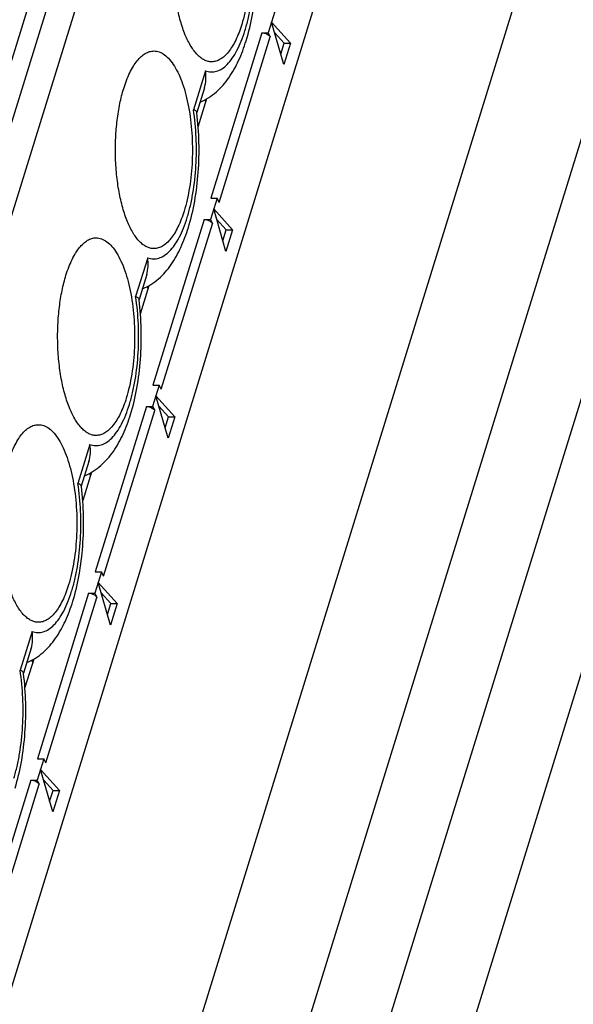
# Model space of a CAD drawing. Header units: millimetres. Extents: x 0 to 594, y 1 to 420.
# Tile 56 of 214: x 277.99 to 280.42, y 100.26 to 104.6. Entities that reach past the tile are written whole.
import ezdxf

# ---------------------------------------------------------------- set-up
doc = ezdxf.new("R2010")
doc.units = ezdxf.units.MM
doc.header["$LTSCALE"] = 32.67
for name, color, linetype in [('61852N-2_DXF_CONTINUOUS_LINE', 7, 'CONTINUOUS'), ('MC_1_5-16-GFDXF_CONTINUOUS_LINE', 7, 'CONTINUOUS'), ('U1-PXC_18472DXF_CONTINUOUS_LINE', 7, 'CONTINUOUS')]:
    doc.layers.add(name, color=color, linetype=linetype)

msp = doc.modelspace()

# ---------------------------------------------------------------- linework, layer by layer
at = {"layer": '61852N-2_DXF_CONTINUOUS_LINE', "color": 9, "linetype": 'Continuous'}
for p, q in [((270.9853, 74.9614), (283.4033, 115.146)), ((271.4297, 74.8521), (283.8477, 115.0368)), ((284.1524, 114.8823), (271.7344, 74.6976)), ((284.4437, 114.6186), (272.0257, 74.4339))]:
    msp.add_line(p, q, dxfattribs=at)
at = {"layer": '61852N-2_DXF_CONTINUOUS_LINE', "color": 7, "linetype": 'Continuous'}
msp.add_line((271.1946, 78.4746), (281.4413, 111.6328), dxfattribs=at)
at = {"layer": 'MC_1_5-16-GFDXF_CONTINUOUS_LINE', "color": 7, "linetype": 'Continuous'}
for p, q in [((279.1098, 104.6319), (279.0808, 104.5379)), ((279.1494, 104.3978), (279.0953, 104.5849)), ((279.0953, 104.5849), (279.1785, 104.4923)), ((279.0532, 104.5379), (279.0808, 104.5379)), ((279.0808, 104.5379), (279.0899, 104.5193)), ((279.1509, 104.4923), (279.1084, 104.5396)), ((279.136, 104.4441), (279.1509, 104.4923)), ((279.1785, 104.4923), (279.1494, 104.3978)), ((279.1509, 104.4923), (279.1785, 104.4923)), ((278.7731, 104.1233), (278.8116, 104.2479)), ((278.8072, 104.2337), (278.8027, 104.2428)), ((278.8557, 103.8094), (278.8266, 103.7154)), ((278.828, 103.8094), (278.8557, 103.8094)), ((278.8648, 103.7908), (278.8557, 103.8094)), ((278.8952, 103.5753), (278.8411, 103.7624)), ((278.8411, 103.7624), (278.9244, 103.6698)), ((278.799, 103.7154), (278.8266, 103.7154)), ((278.8266, 103.7154), (278.8358, 103.6968)), ((278.8967, 103.6698), (278.8542, 103.7171)), ((278.8818, 103.6216), (278.8967, 103.6698)), ((278.9244, 103.6698), (278.8952, 103.5753)), ((278.8967, 103.6698), (278.9244, 103.6698)), ((278.5189, 103.3008), (278.5574, 103.4254)), ((278.553, 103.4112), (278.5485, 103.4203)), ((278.6015, 102.9869), (278.5725, 102.8929)), ((278.5739, 102.9869), (278.6015, 102.9869)), ((278.6107, 102.9683), (278.6015, 102.9869)), ((278.641, 102.7529), (278.587, 102.9399)), ((278.587, 102.9399), (278.6702, 102.8473)), ((278.5448, 102.8929), (278.5725, 102.8929)), ((278.5725, 102.8929), (278.5816, 102.8743)), ((278.6426, 102.8473), (278.6001, 102.8946)), ((278.6277, 102.7991), (278.6426, 102.8473)), ((278.6702, 102.8473), (278.641, 102.7529)), ((278.6426, 102.8473), (278.6702, 102.8473)), ((278.3032, 102.6029), (278.2647, 102.4784)), ((278.2988, 102.5887), (278.2944, 102.5978)), ((278.3473, 102.1644), (278.3183, 102.0704)), ((278.3197, 102.1644), (278.3473, 102.1644)), ((278.3565, 102.1458), (278.3473, 102.1644)), ((278.3868, 101.9304), (278.3328, 102.1174)), ((278.3328, 102.1174), (278.416, 102.0248)), ((278.2907, 102.0704), (278.3183, 102.0704)), ((278.3183, 102.0704), (278.3274, 102.0518)), ((278.3884, 102.0248), (278.3459, 102.0721)), ((278.3735, 101.9766), (278.3884, 102.0248)), ((278.416, 102.0248), (278.3868, 101.9304)), ((278.3884, 102.0248), (278.416, 102.0248)), ((278.0491, 101.7804), (278.0106, 101.6559)), ((278.0447, 101.7662), (278.0402, 101.7753)), ((278.0932, 101.342), (278.0641, 101.248)), ((278.0655, 101.342), (278.0932, 101.342)), ((278.1023, 101.3233), (278.0932, 101.342)), ((278.1327, 101.1079), (278.0786, 101.295)), ((278.0786, 101.295), (278.1619, 101.2023)), ((278.0365, 101.248), (278.0641, 101.248)), ((278.0641, 101.248), (278.0733, 101.2293)), ((278.1342, 101.2023), (278.0917, 101.2496)), ((278.1193, 101.1541), (278.1342, 101.2023)), ((278.1619, 101.2023), (278.1327, 101.1079)), ((278.1342, 101.2023), (278.1619, 101.2023))]:
    msp.add_line(p, q, dxfattribs=at)
at = {"layer": 'MC_1_5-16-GFDXF_CONTINUOUS_LINE', "color": 9, "linetype": 'Continuous'}
for p, q in [((279.0532, 104.5379), (278.828, 103.8094)), ((278.8648, 103.7908), (279.0899, 104.5193)), ((278.799, 103.7154), (278.5739, 102.9869)), ((278.6107, 102.9683), (278.8358, 103.6968)), ((278.5448, 102.8929), (278.3197, 102.1644)), ((278.3565, 102.1458), (278.5816, 102.8743)), ((278.2907, 102.0704), (278.0655, 101.342)), ((278.1023, 101.3233), (278.3274, 102.0518)), ((278.0365, 101.248), (277.8114, 100.5195)), ((277.8481, 100.5008), (278.0733, 101.2293))]:
    msp.add_line(p, q, dxfattribs=at)
at = {"layer": 'MC_1_5-16-GFDXF_CONTINUOUS_LINE', "color": 7, "linetype": 'Continuous'}
for points in [[(279.0532, 104.5379), (279.0569, 104.5379), (279.0707, 104.536), (279.0854, 104.5285), (279.0899, 104.5193)], [(278.799, 103.7154), (278.8028, 103.7154), (278.8165, 103.7136), (278.8313, 103.706), (278.8358, 103.6968)], [(278.5448, 102.8929), (278.5486, 102.8929), (278.5624, 102.8911), (278.5771, 102.8835), (278.5816, 102.8743)], [(278.2907, 102.0704), (278.2944, 102.0704), (278.3082, 102.0686), (278.3229, 102.061), (278.3274, 102.0518)], [(278.0365, 101.248), (278.0403, 101.248), (278.054, 101.2461), (278.0687, 101.2385), (278.0733, 101.2293)]]:
    msp.add_open_spline(points, degree=3, knots=[0, 0, 0, 0, 0.26931, 1, 1, 1, 1], dxfattribs=at)
at = {"layer": 'U1-PXC_18472DXF_CONTINUOUS_LINE', "color": 7, "linetype": 'Continuous'}
for p, q in [((276.1418, 98.5576), (280.2231, 111.7645)), ((278.8006, 104.2956), (278.7669, 104.1865)), ((278.7669, 104.1865), (278.7667, 104.1876)), ((278.767, 104.185), (278.7669, 104.1865)), ((278.5464, 103.4731), (278.5127, 103.364)), ((278.5127, 103.364), (278.5126, 103.3651)), ((278.5129, 103.3626), (278.5127, 103.364)), ((278.2923, 102.6507), (278.2585, 102.5415)), ((278.2585, 102.5415), (278.2584, 102.5426)), ((278.2587, 102.5401), (278.2585, 102.5415)), ((278.0381, 101.8282), (278.0043, 101.719)), ((278.0044, 101.719), (278.0042, 101.7201)), ((278.0045, 101.7176), (278.0044, 101.719))]:
    msp.add_line(p, q, dxfattribs=at)
at = {"layer": 'U1-PXC_18472DXF_CONTINUOUS_LINE', "color": 9, "linetype": 'Continuous'}
for p, q in [((280.3059, 111.7645), (276.2247, 98.5576)), ((276.3351, 98.5017), (280.4163, 111.7086)), ((278.8048, 104.3702), (278.7519, 104.199)), ((278.5506, 103.5477), (278.4977, 103.3765)), ((278.2965, 102.7252), (278.2435, 102.554)), ((278.0423, 101.9027), (277.9894, 101.7315))]:
    msp.add_line(p, q, dxfattribs=at)
at = {"layer": 'U1-PXC_18472DXF_CONTINUOUS_LINE', "color": 7, "linetype": 'Continuous'}
for points, knots in [([(278.8322, 105.28), (278.8402, 105.28), (278.8572, 105.2768), (278.8809, 105.2632), (278.9032, 105.2416), (278.9239, 105.2125), (278.9428, 105.1764), (278.9596, 105.134), (278.9739, 105.086), (278.9898, 105.014), (279.0014, 104.9171), (279.0028, 104.7981), (278.9933, 104.6998), (278.9792, 104.6259), (278.97, 104.5912), (278.9649, 104.5746)], [0, 0, 0, 0, 0.031166, 0.065456, 0.105052, 0.151083, 0.203837, 0.263097, 0.328253, 0.39846, 0.549653, 0.707144, 0.860529, 0.932629, 1, 1, 1, 1]), ([(278.9838, 104.5024), (278.9956, 104.5405), (279.0143, 104.6211), (279.0295, 104.7468), (279.0327, 104.877), (279.0265, 104.9644), (279.0212, 105.0075)], [0, 0, 0, 0, 0.234774, 0.485587, 0.744061, 1, 1, 1, 1]), ([(278.8322, 104.41), (278.8269, 104.41), (278.8159, 104.4114), (278.7998, 104.4174), (278.7841, 104.4272), (278.7629, 104.4462), (278.7385, 104.4797), (278.7139, 104.5301), (278.6934, 104.5913), (278.6776, 104.6613), (278.667, 104.7377), (278.6638, 104.7906), (278.6632, 104.8176)], [0, 0, 0, 0, 0.034152, 0.069928, 0.108704, 0.151456, 0.250951, 0.370358, 0.508444, 0.662245, 0.827678, 1, 1, 1, 1]), ([(278.9649, 104.5746), (278.9576, 104.551), (278.9451, 104.5175), (278.9236, 104.4777), (278.9071, 104.4538), (278.8895, 104.4347), (278.8711, 104.4207), (278.8519, 104.412), (278.8386, 104.41), (278.8322, 104.41)], [0, 0, 0, 0, 0.33168, 0.476286, 0.605795, 0.720709, 0.822526, 0.914133, 1, 1, 1, 1]), ([(278.7812, 104.2325), (278.7943, 104.238), (278.8196, 104.2512), (278.8646, 104.2851), (278.9113, 104.3393), (278.9538, 104.4165), (278.9746, 104.4728), (278.9838, 104.5024)], [0, 0, 0, 0, 0.122909, 0.243919, 0.48409, 0.732996, 1, 1, 1, 1]), ([(278.4453, 104.2929), (278.4526, 104.3166), (278.4651, 104.35), (278.4866, 104.3898), (278.5032, 104.4138), (278.5207, 104.4328), (278.5392, 104.4469), (278.5583, 104.4555), (278.5716, 104.4575), (278.578, 104.4575)], [0, 0, 0, 0, 0.33168, 0.476286, 0.605795, 0.720709, 0.822526, 0.914133, 1, 1, 1, 1]), ([(278.578, 104.4575), (278.586, 104.4575), (278.603, 104.4543), (278.6267, 104.4407), (278.649, 104.4191), (278.6697, 104.39), (278.6886, 104.3539), (278.7054, 104.3115), (278.7197, 104.2635), (278.7356, 104.1915), (278.7473, 104.0946), (278.7486, 103.9756), (278.7392, 103.8774), (278.725, 103.8034), (278.7158, 103.7687), (278.7107, 103.7521)], [0, 0, 0, 0, 0.031166, 0.065456, 0.105052, 0.151083, 0.203837, 0.263097, 0.328253, 0.39846, 0.549653, 0.707144, 0.860529, 0.932629, 1, 1, 1, 1]), ([(278.8004, 104.2949), (278.804, 104.3068), (278.8083, 104.332), (278.8068, 104.3574), (278.8048, 104.3702)], [0, 0, 0, 0, 0.489281, 1, 1, 1, 1]), ([(278.409, 103.9951), (278.4083, 104.0217), (278.4089, 104.0743), (278.4153, 104.1516), (278.427, 104.2246), (278.4386, 104.271), (278.4453, 104.2929)], [0, 0, 0, 0, 0.264514, 0.524052, 0.771557, 1, 1, 1, 1]), ([(278.7296, 103.6799), (278.7414, 103.718), (278.7602, 103.7986), (278.7754, 103.9243), (278.7785, 104.0545), (278.7723, 104.1419), (278.767, 104.185)], [0, 0, 0, 0, 0.234774, 0.485587, 0.744061, 1, 1, 1, 1]), ([(278.7667, 104.1876), (278.7664, 104.19), (278.7631, 104.1934), (278.7577, 104.1966), (278.7539, 104.1982), (278.7519, 104.199)], [0, 0, 0, 0, 0.375225, 0.65402, 1, 1, 1, 1]), ([(278.578, 103.5875), (278.5727, 103.5875), (278.5617, 103.5889), (278.5456, 103.5949), (278.53, 103.6047), (278.5087, 103.6237), (278.4843, 103.6572), (278.4598, 103.7076), (278.4392, 103.7688), (278.4234, 103.8388), (278.4129, 103.9152), (278.4096, 103.9681), (278.409, 103.9951)], [0, 0, 0, 0, 0.034152, 0.069928, 0.108704, 0.151456, 0.250951, 0.370358, 0.508444, 0.662245, 0.827678, 1, 1, 1, 1]), ([(278.7107, 103.7521), (278.7034, 103.7285), (278.6909, 103.695), (278.6695, 103.6552), (278.6529, 103.6313), (278.6354, 103.6122), (278.6169, 103.5982), (278.5978, 103.5895), (278.5844, 103.5875), (278.578, 103.5875)], [0, 0, 0, 0, 0.33168, 0.476286, 0.605795, 0.720709, 0.822526, 0.914133, 1, 1, 1, 1]), ([(278.527, 103.4101), (278.5402, 103.4155), (278.5654, 103.4287), (278.6104, 103.4626), (278.6571, 103.5168), (278.6996, 103.594), (278.7205, 103.6503), (278.7296, 103.6799)], [0, 0, 0, 0, 0.122909, 0.243919, 0.48409, 0.732996, 1, 1, 1, 1]), ([(278.1912, 103.4704), (278.1985, 103.4941), (278.211, 103.5275), (278.2325, 103.5673), (278.249, 103.5913), (278.2666, 103.6104), (278.285, 103.6244), (278.3042, 103.633), (278.3175, 103.635), (278.3239, 103.635)], [0, 0, 0, 0, 0.33168, 0.476286, 0.605795, 0.720709, 0.822526, 0.914133, 1, 1, 1, 1]), ([(278.3239, 103.635), (278.3319, 103.635), (278.3488, 103.6318), (278.3725, 103.6182), (278.3948, 103.5966), (278.4155, 103.5675), (278.4345, 103.5314), (278.4512, 103.489), (278.4656, 103.441), (278.4814, 103.369), (278.4931, 103.2721), (278.4944, 103.1531), (278.485, 103.0549), (278.4708, 102.9809), (278.4617, 102.9462), (278.4566, 102.9296)], [0, 0, 0, 0, 0.031166, 0.065456, 0.105052, 0.151083, 0.203837, 0.263097, 0.328253, 0.39846, 0.549653, 0.707144, 0.860529, 0.932629, 1, 1, 1, 1]), ([(278.5462, 103.4725), (278.5499, 103.4843), (278.5541, 103.5095), (278.5526, 103.535), (278.5506, 103.5477)], [0, 0, 0, 0, 0.489281, 1, 1, 1, 1]), ([(278.1548, 103.1726), (278.1542, 103.1992), (278.1547, 103.2518), (278.1611, 103.3291), (278.1728, 103.4021), (278.1844, 103.4485), (278.1912, 103.4704)], [0, 0, 0, 0, 0.264514, 0.524052, 0.771557, 1, 1, 1, 1]), ([(278.4754, 102.8574), (278.4872, 102.8955), (278.506, 102.9761), (278.5212, 103.1018), (278.5243, 103.232), (278.5182, 103.3194), (278.5129, 103.3626)], [0, 0, 0, 0, 0.234774, 0.485587, 0.744061, 1, 1, 1, 1]), ([(278.4977, 103.3765), (278.4998, 103.3757), (278.5035, 103.3741), (278.5089, 103.3709), (278.5123, 103.3675), (278.5126, 103.3651)], [0, 0, 0, 0, 0.345982, 0.624777, 1, 1, 1, 1]), ([(278.3239, 102.765), (278.3185, 102.765), (278.3075, 102.7664), (278.2914, 102.7724), (278.2758, 102.7823), (278.2546, 102.8012), (278.2302, 102.8347), (278.2056, 102.8851), (278.1851, 102.9464), (278.1692, 103.0164), (278.1587, 103.0927), (278.1555, 103.1456), (278.1548, 103.1726)], [0, 0, 0, 0, 0.034152, 0.069928, 0.108704, 0.151456, 0.250951, 0.370358, 0.508444, 0.662245, 0.827678, 1, 1, 1, 1]), ([(278.4566, 102.9296), (278.4493, 102.906), (278.4368, 102.8725), (278.4153, 102.8327), (278.3987, 102.8088), (278.3812, 102.7897), (278.3628, 102.7757), (278.3436, 102.767), (278.3303, 102.765), (278.3239, 102.765)], [0, 0, 0, 0, 0.33168, 0.476286, 0.605795, 0.720709, 0.822526, 0.914133, 1, 1, 1, 1]), ([(278.2728, 102.5876), (278.286, 102.593), (278.3112, 102.6062), (278.3562, 102.6401), (278.4029, 102.6943), (278.4454, 102.7715), (278.4663, 102.8278), (278.4754, 102.8574)], [0, 0, 0, 0, 0.122909, 0.243919, 0.48409, 0.732996, 1, 1, 1, 1]), ([(277.937, 102.6479), (277.9443, 102.6716), (277.9568, 102.705), (277.9783, 102.7449), (277.9948, 102.7688), (278.0124, 102.7879), (278.0308, 102.8019), (278.05, 102.8105), (278.0633, 102.8125), (278.0697, 102.8125)], [0, 0, 0, 0, 0.33168, 0.476286, 0.605795, 0.720709, 0.822526, 0.914133, 1, 1, 1, 1]), ([(278.0697, 102.8125), (278.0777, 102.8125), (278.0946, 102.8093), (278.1184, 102.7957), (278.1407, 102.7741), (278.1614, 102.745), (278.1803, 102.7089), (278.197, 102.6665), (278.2114, 102.6185), (278.2273, 102.5465), (278.2389, 102.4496), (278.2402, 102.3306), (278.2308, 102.2324), (278.2167, 102.1584), (278.2075, 102.1237), (278.2024, 102.1071)], [0, 0, 0, 0, 0.031166, 0.065456, 0.105052, 0.151083, 0.203837, 0.263097, 0.328253, 0.39846, 0.549653, 0.707144, 0.860529, 0.932629, 1, 1, 1, 1]), ([(278.292, 102.65), (278.2957, 102.6618), (278.2999, 102.687), (278.2984, 102.7125), (278.2965, 102.7252)], [0, 0, 0, 0, 0.489281, 1, 1, 1, 1]), ([(278.2584, 102.5426), (278.2581, 102.545), (278.2548, 102.5484), (278.2493, 102.5516), (278.2456, 102.5532), (278.2435, 102.554)], [0, 0, 0, 0, 0.375225, 0.65402, 1, 1, 1, 1]), ([(278.2213, 102.0349), (278.2331, 102.073), (278.2518, 102.1536), (278.267, 102.2793), (278.2702, 102.4095), (278.264, 102.4969), (278.2587, 102.5401)], [0, 0, 0, 0, 0.234774, 0.485587, 0.744061, 1, 1, 1, 1]), ([(278.0697, 101.9425), (278.0644, 101.9425), (278.0534, 101.9439), (278.0373, 101.9499), (278.0216, 101.9598), (278.0004, 101.9787), (277.976, 102.0122), (277.9514, 102.0626), (277.9309, 102.1239), (277.9151, 102.1939), (277.9045, 102.2702), (277.9013, 102.3231), (277.9006, 102.3501)], [0, 0, 0, 0, 0.034152, 0.069928, 0.108704, 0.151456, 0.250951, 0.370358, 0.508444, 0.662245, 0.827678, 1, 1, 1, 1]), ([(278.2024, 102.1071), (278.1951, 102.0835), (278.1826, 102.05), (278.1611, 102.0102), (278.1446, 101.9863), (278.127, 101.9672), (278.1086, 101.9532), (278.0894, 101.9445), (278.0761, 101.9425), (278.0697, 101.9425)], [0, 0, 0, 0, 0.33168, 0.476286, 0.605795, 0.720709, 0.822526, 0.914133, 1, 1, 1, 1]), ([(278.0187, 101.7651), (278.0318, 101.7705), (278.057, 101.7837), (278.102, 101.8176), (278.1488, 101.8719), (278.1913, 101.949), (278.2121, 102.0053), (278.2213, 102.0349)], [0, 0, 0, 0, 0.122909, 0.243919, 0.48409, 0.732996, 1, 1, 1, 1]), ([(278.0379, 101.8275), (278.0415, 101.8393), (278.0457, 101.8645), (278.0442, 101.89), (278.0423, 101.9027)], [0, 0, 0, 0, 0.489281, 1, 1, 1, 1]), ([(278.0042, 101.7201), (278.0039, 101.7225), (278.0006, 101.7259), (277.9952, 101.7291), (277.9914, 101.7307), (277.9894, 101.7315)], [0, 0, 0, 0, 0.375225, 0.65402, 1, 1, 1, 1]), ([(277.9671, 101.2124), (277.9789, 101.2505), (277.9977, 101.3311), (278.0129, 101.4568), (278.016, 101.587), (278.0098, 101.6744), (278.0045, 101.7176)], [0, 0, 0, 0, 0.234774, 0.485587, 0.744061, 1, 1, 1, 1])]:
    msp.add_open_spline(points, degree=3, knots=knots, dxfattribs=at)
at = {"layer": 'U1-PXC_18472DXF_CONTINUOUS_LINE', "color": 9, "linetype": 'Continuous'}
for points, knots in [([(278.9786, 104.5466), (278.9839, 104.5637), (278.9934, 104.5993), (279.0084, 104.675), (279.0193, 104.7759), (279.02, 104.8989), (279.0122, 104.9812), (279.006, 105.0215)], [0, 0, 0, 0, 0.111522, 0.230504, 0.483559, 0.745084, 1, 1, 1, 1]), ([(278.8048, 104.3702), (278.8125, 104.3673), (278.829, 104.3636), (278.8546, 104.367), (278.8793, 104.3791), (278.9027, 104.399), (278.9247, 104.4263), (278.945, 104.4606), (278.9634, 104.5013), (278.9738, 104.5309), (278.9786, 104.5466)], [0, 0, 0, 0, 0.09053, 0.180175, 0.276832, 0.386627, 0.513142, 0.65782, 0.820647, 1, 1, 1, 1]), ([(278.7245, 103.7242), (278.7297, 103.7412), (278.7392, 103.7768), (278.7542, 103.8526), (278.7651, 103.9534), (278.7659, 104.0764), (278.7581, 104.1587), (278.7519, 104.199)], [0, 0, 0, 0, 0.111522, 0.230504, 0.483559, 0.745084, 1, 1, 1, 1]), ([(278.5506, 103.5477), (278.5584, 103.5448), (278.5748, 103.5412), (278.6005, 103.5445), (278.6252, 103.5566), (278.6486, 103.5765), (278.6705, 103.6038), (278.6909, 103.6381), (278.7093, 103.6788), (278.7196, 103.7085), (278.7245, 103.7242)], [0, 0, 0, 0, 0.09053, 0.180175, 0.276832, 0.386627, 0.513142, 0.65782, 0.820647, 1, 1, 1, 1]), ([(278.4703, 102.9017), (278.4755, 102.9187), (278.485, 102.9543), (278.5001, 103.0301), (278.5109, 103.1309), (278.5117, 103.2539), (278.5039, 103.3362), (278.4977, 103.3765)], [0, 0, 0, 0, 0.111522, 0.230504, 0.483559, 0.745084, 1, 1, 1, 1]), ([(278.2965, 102.7252), (278.3042, 102.7223), (278.3207, 102.7187), (278.3463, 102.722), (278.371, 102.7341), (278.3944, 102.754), (278.4164, 102.7814), (278.4367, 102.8156), (278.4551, 102.8563), (278.4654, 102.886), (278.4703, 102.9017)], [0, 0, 0, 0, 0.09053, 0.180175, 0.276832, 0.386627, 0.513142, 0.65782, 0.820647, 1, 1, 1, 1]), ([(278.2161, 102.0792), (278.2214, 102.0962), (278.2309, 102.1318), (278.2459, 102.2076), (278.2568, 102.3084), (278.2575, 102.4314), (278.2497, 102.5137), (278.2435, 102.554)], [0, 0, 0, 0, 0.111522, 0.230504, 0.483559, 0.745084, 1, 1, 1, 1]), ([(278.0423, 101.9027), (278.05, 101.8998), (278.0665, 101.8962), (278.0921, 101.8995), (278.1168, 101.9116), (278.1402, 101.9315), (278.1622, 101.9589), (278.1825, 101.9931), (278.2009, 102.0338), (278.2113, 102.0635), (278.2161, 102.0792)], [0, 0, 0, 0, 0.09053, 0.180175, 0.276832, 0.386627, 0.513142, 0.65782, 0.820647, 1, 1, 1, 1]), ([(277.962, 101.2567), (277.9672, 101.2737), (277.9767, 101.3093), (277.9917, 101.3851), (278.0026, 101.4859), (278.0033, 101.609), (277.9956, 101.6912), (277.9894, 101.7315)], [0, 0, 0, 0, 0.111522, 0.230504, 0.483559, 0.745084, 1, 1, 1, 1])]:
    msp.add_open_spline(points, degree=3, knots=knots, dxfattribs=at)

doc.saveas('drawing.dxf')
